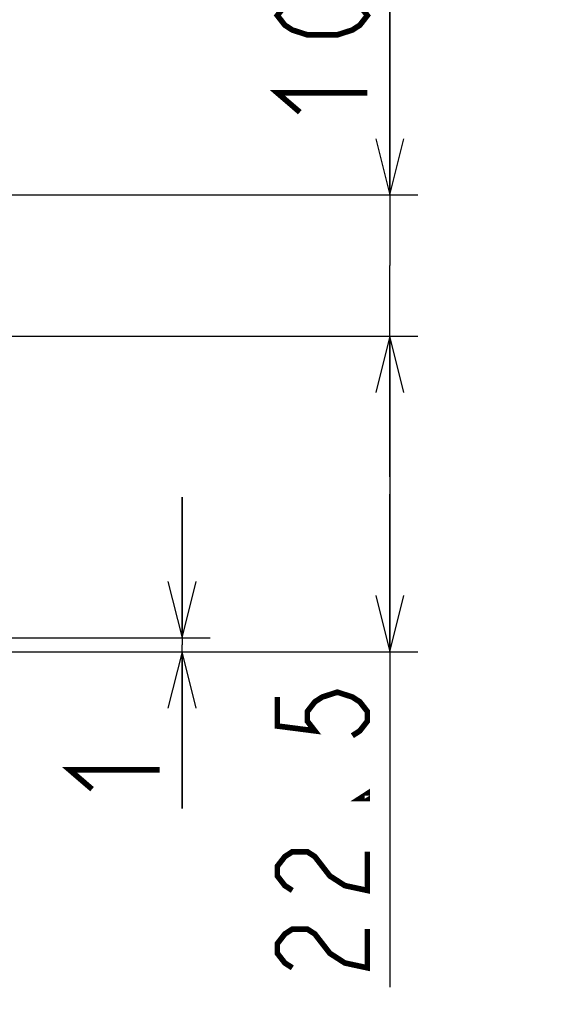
# Model space of a CAD drawing. Extents: x 35 to 410, y 33 to 287.
# Tile 54 of 65: x 320 to 340, y 150 to 185. Entities that reach past the tile are written whole.
import ezdxf

# ---------------------------------------------------------------- set-up
doc = ezdxf.new("R2010")
doc.units = 0
doc.header["$LTSCALE"] = 23.1
doc.layers.get('0').update_dxf_attribs({"linetype": 'CONTINUOUS'})
doc.layers.add('ALL_DIM', color=7, linetype='CONTINUOUS')
doc.dimstyles.get("Standard").update_dxf_attribs({"dimtxt": 2.5, "dimasz": 2.5, "dimexe": 1.25, "dimexo": 0.625, "dimtad": 1, "dimcen": 2.5, "dimazin": 3, "dimtfac": 1, "dimtmove": 0, "dimatfit": 3})

# ---------------------------------------------------------------- blocks, each defined once
blk = doc.blocks.new('_OPEN')
at = {"color": 0, "linetype": 'BYBLOCK'}
for p, q in [((0, 0), (-1, 0.25)), ((-1, -0.25), (0, 0)), ((-1, 0), (0, 0))]:
    blk.add_line(p, q, dxfattribs=at)
blk = doc.blocks.new('*D9')
at = {"layer": 'ALL_DIM', "color": 2, "linetype": 'CONTINUOUS'}
for p, q in [((326.106, 163.14), (326.106, 168.14)), ((326.106, 168.14), (326.106, 162.89)), ((294.601, 163.14), (327.106, 163.14)), ((326.106, 157.068), (326.106, 162.89)), ((299.291, 162.64), (327.106, 162.64)), ((326.106, 162.64), (326.106, 157.068))]:
    blk.add_line(p, q, dxfattribs=at)
at = {"layer": 'ALL_DIM', "color": 2, "linetype": 'CONTINUOUS', "xscale": 2, "yscale": 2, "zscale": 2}
for p, rotation in [((326.106, 163.14), 270), ((326.106, 162.64), 90)]:
    blk.add_blockref('_OPEN', p, dxfattribs=dict(at, rotation=rotation))
blk = doc.blocks.new('*D22')
at = {"layer": 'ALL_DIM', "color": 2, "linetype": 'CONTINUOUS'}
for p, q in [((318.471, 173.865), (334.493, 173.865)), ((333.493, 173.865), (333.493, 168.253)), ((333.493, 162.64), (333.493, 168.253)), ((333.493, 168.253), (333.493, 150.714)), ((314.851, 162.64), (334.493, 162.64))]:
    blk.add_line(p, q, dxfattribs=at)
at = {"layer": 'ALL_DIM', "color": 2, "linetype": 'CONTINUOUS', "xscale": 2, "yscale": 2, "zscale": 2}
for p, rotation in [((333.493, 173.865), 90), ((333.493, 162.64), 270)]:
    blk.add_blockref('_OPEN', p, dxfattribs=dict(at, rotation=rotation))
blk = doc.blocks.new('*D23')
at = {"layer": 'ALL_DIM', "color": 2, "linetype": 'CONTINUOUS'}
for p, q in [((333.493, 178.89), (333.493, 186.65)), ((333.493, 186.65), (333.493, 176.378)), ((295.484, 178.89), (334.493, 178.89)), ((333.493, 168.865), (333.493, 176.378)), ((318.471, 173.865), (334.493, 173.865)), ((333.493, 173.865), (333.493, 168.865))]:
    blk.add_line(p, q, dxfattribs=at)
at = {"layer": 'ALL_DIM', "color": 2, "linetype": 'CONTINUOUS', "xscale": 2, "yscale": 2, "zscale": 2}
for p, rotation in [((333.493, 178.89), 270), ((333.493, 173.865), 90)]:
    blk.add_blockref('_OPEN', p, dxfattribs=dict(at, rotation=rotation))
blk = doc.blocks.new('*D33')
at = {"layer": 'ALL_DIM', "color": 2, "linetype": 'CONTINUOUS'}
for p, q in [((294.611, 177.89), (294.611, 142.891)), ((314.931, 177.89), (314.931, 124.119)), ((294.611, 136.061), (294.611, 124.119)), ((294.611, 125.119), (289.611, 125.119)), ((289.611, 125.119), (304.771, 125.119)), ((350.749, 125.119), (304.771, 125.119)), ((314.931, 125.119), (350.749, 125.119))]:
    blk.add_line(p, q, dxfattribs=at)
at = {"layer": 'ALL_DIM', "color": 2, "linetype": 'CONTINUOUS', "xscale": 2, "yscale": 2, "zscale": 2}
blk.add_blockref('_OPEN', (294.611, 125.119), dxfattribs=at)
at = {"layer": 'ALL_DIM', "color": 2, "linetype": 'CONTINUOUS', "xscale": 2, "yscale": 2, "zscale": 2, "rotation": 180}
blk.add_blockref('_OPEN', (314.931, 125.119), dxfattribs=at)

msp = doc.modelspace()

# ---------------------------------------------------------------- linework, layer by layer
at = {"layer": 'ALL_DIM', "color": 2, "linetype": 'CONTINUOUS', "const_width": 0.2}
for points in [[(332.693, 185.274), (332.426, 184.93), (332.16, 184.758), (331.626, 184.586), (330.56, 184.586), (330.026, 184.758), (329.76, 184.93), (329.493, 185.274), (329.76, 185.618), (330.026, 185.79), (330.56, 185.962), (331.626, 185.962), (332.16, 185.79), (332.426, 185.618), (332.693, 185.274)], [(330.293, 181.834), (329.493, 182.522), (332.693, 182.522)], [(329.493, 161.034), (329.493, 160.002), (330.826, 159.83), (330.56, 160.174), (330.56, 160.518), (330.826, 160.862), (331.093, 161.034), (331.626, 161.206), (332.16, 161.034), (332.426, 160.862), (332.693, 160.518), (332.693, 160.174), (332.426, 159.83), (332.16, 159.658)], [(322.906, 157.756), (322.106, 158.444), (325.306, 158.444)], [(332.693, 157.594), (332.693, 157.422), (332.426, 157.422), (332.693, 157.594)], [(330.026, 154.154), (329.76, 154.326), (329.493, 154.67), (329.493, 155.014), (329.76, 155.358), (330.026, 155.53), (330.56, 155.53), (330.826, 155.358), (331.093, 155.014), (331.36, 154.67), (331.893, 154.326), (332.693, 154.154), (332.693, 155.53)], [(330.026, 151.402), (329.76, 151.574), (329.493, 151.918), (329.493, 152.262), (329.76, 152.606), (330.026, 152.778), (330.56, 152.778), (330.826, 152.606), (331.093, 152.262), (331.36, 151.918), (331.893, 151.574), (332.693, 151.402), (332.693, 152.778)]]:
    msp.add_lwpolyline(points, dxfattribs=at)

# ---------------------------------------------------------------- dimensions: what is measured, and where the dimension line sits
at = {"layer": 'ALL_DIM', "color": 2, "linetype": 'CONTINUOUS'}
for base, p1, p2, picture, middle in [((333.492872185, 178.890379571), (317.470648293, 173.865379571), (294.48399349, 178.890379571), '*D23', (333.492872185, 181.145669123)), ((333.492872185, 173.865379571), (313.850648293, 162.640379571), (317.470648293, 173.865379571), '*D22', (333.492872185, 150.71415247)), ((326.106, 163.14), (298.291, 162.64), (293.601, 163.14), '*D9', (326.106, 157.068))]:
    dim = msp.add_linear_dim(base=base, p1=p1, p2=p2, angle=90, dimstyle='Standard', dxfattribs=at)
    dim.commit()
    dim.dimension.update_dxf_attribs({"geometry": picture, "text_midpoint": middle, "dimtype": 128})
dim = msp.add_linear_dim(base=(314.931, 125.119), p1=(294.611, 178.89), p2=(314.931, 178.89), dimstyle='Standard', dxfattribs=at)
dim.commit()
dim.dimension.update_dxf_attribs({"geometry": '*D33', "text_midpoint": (317.725, 125.119), "dimtype": 128})

doc.saveas('drawing.dxf')
